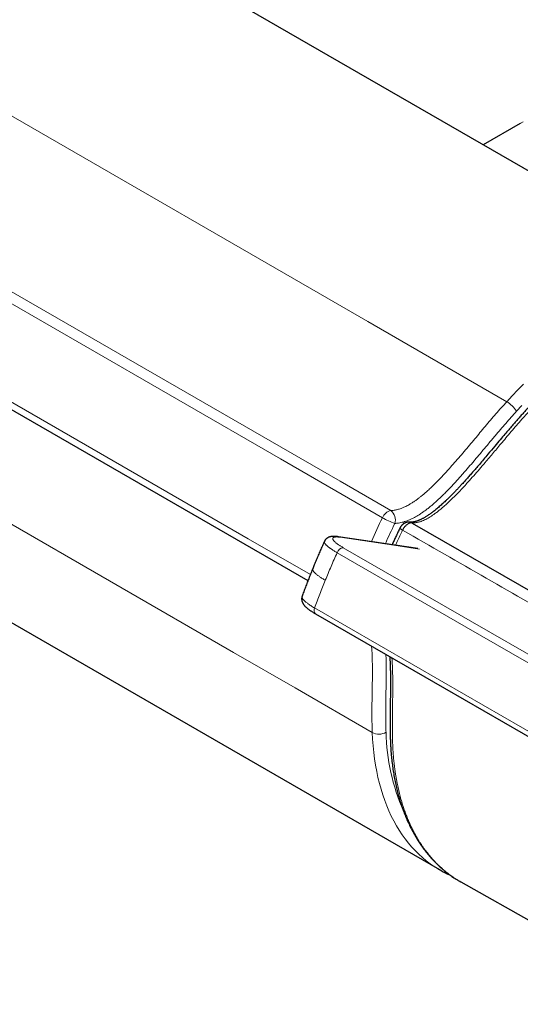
# Model space of a CAD drawing. Header units: millimetres. Extents: x 8 to 735, y 12 to 450.
# Tile 33 of 67: x 646 to 685, y 94 to 169. Entities that reach past the tile are written whole.
import ezdxf

# ---------------------------------------------------------------- set-up
doc = ezdxf.new("R2010")
doc.units = ezdxf.units.MM

msp = doc.modelspace()

# ---------------------------------------------------------------- linework, layer by layer
at = {"color": 7, "linetype": 'Continuous', "lineweight": 30}
for p, q in [((703.666, 147.343), (546.676, 237.971)), ((684.893, 161.462), (682.051, 159.821)), ((684.894, 161.463), (684.893, 161.462)), ((641.968, 141.636), (668.563, 126.283)), ((629.531, 132.407), (678.668, 104.041)), ((676.379, 130.779), (676.385, 130.778)), ((677.018, 128.75), (670.914, 129.657)), ((669.827, 129.304), (669.828, 129.305)), ((668.114, 125.083), (668.114, 125.082)), ((669.139, 123.731), (679.069, 117.998)), ((679.069, 117.998), (689, 112.266)), ((678.615, 104.072), (678.716, 104.013))]:
    msp.add_line(p, q, dxfattribs=at)
at = {"color": 252, "linetype": 'Continuous', "lineweight": 0}
for p, q in [((637.333, 166.907), (673.177, 146.215)), ((677.91, 143.483), (673.177, 146.215)), ((677.91, 143.483), (683.852, 140.053)), ((662.833, 120.749), (626.988, 141.441)), ((676.539, 130.729), (676.575, 130.708)), ((680.735, 122.695), (670.804, 128.428)), ((671.281, 128.815), (681.212, 123.083)), ((669.077, 124.175), (679.007, 118.443)), ((681.212, 123.083), (691.142, 117.35)), ((690.665, 116.963), (680.735, 122.695)), ((662.833, 120.749), (667.566, 118.017)), ((679.007, 118.443), (688.938, 112.71)), ((673.507, 114.587), (667.566, 118.017))]:
    msp.add_line(p, q, dxfattribs=at)
at = {"color": 252, "linetype": 'Continuous', "lineweight": 0, "flags": 128}
for points in [[(685.124, 161.589), (684.894, 161.463)], [(628.411, 158.526), (628.986, 158.194), (642.203, 150.564), (655.42, 142.934), (671.028, 133.924), (674.93, 131.671)], [(627.77, 157.976), (629.392, 157.04), (635.133, 153.726), (666.458, 135.642), (674.289, 131.122)], [(642.186, 142.081), (663.966, 129.508), (668.745, 126.749)], [(685.141, 141.404), (684.707, 140.964), (684.277, 140.513), (683.852, 140.053)], [(685.014, 139.763), (684.602, 139.316)], [(677.134, 128.709), (675.166, 129.002), (671.028, 129.617)], [(673.507, 114.587), (673.534, 114.067), (673.573, 113.555), (673.624, 113.052), (673.687, 112.557), (673.762, 112.072), (673.85, 111.596), (673.949, 111.129), (674.06, 110.673), (674.183, 110.227), (674.317, 109.792), (674.463, 109.367), (674.621, 108.954), (674.79, 108.552), (674.971, 108.163), (675.162, 107.785), (675.365, 107.42), (675.578, 107.067), (675.802, 106.727), (676.037, 106.4), (676.283, 106.087), (676.538, 105.787), (676.804, 105.5), (677.079, 105.228), (677.364, 104.97), (677.659, 104.726), (677.963, 104.496), (678.276, 104.281), (678.599, 104.081), (678.615, 104.072)]]:
    msp.add_lwpolyline(points, dxfattribs=at)
at = {"color": 7, "linetype": 'Continuous', "lineweight": 30, "flags": 128}
for points in [[(676.575, 130.708), (684.837, 125.953), (693.098, 121.199)], [(680.314, 103.098), (691.966, 96.527), (695.689, 94.427), (697.028, 93.672)]]:
    msp.add_lwpolyline(points, dxfattribs=at)
at = {"color": 252, "linetype": 'Continuous', "lineweight": 0}
for centre, radius, start, end in [((682.77, 138.202), 2.144, 31.29891, 59.68804), ((720.237, 108.819), 51.075, 154.10851, 156.38131), ((675.125, 130.796), 0.897, 102.55275, 158.7115), ((677.24, 136.232), 5.901, 239.99668, 250.16772), ((674.429, 130.972), 0.859, 340.16389, 54.4012), ((720.102, 108.905), 49.869, 154.10938, 156.08372), ((670.867, 129.342), 0.319, 59.65732, 81.4625), ((676.052, 130.665), 0.539, 219.12436, 247.13465), ((671.331, 128.266), 0.551, 95.20444, 162.96124), ((669.394, 123.993), 0.365, 150.08837, 225.84868), ((674.012, 115.575), 1.111, 242.93767, 299.97838), ((690.41, 114.934), 15.846, 181.16052, 203.76021)]:
    msp.add_arc(centre, radius, start, end, dxfattribs=at)
msp.add_ellipse((692.545, 124.812), major_axis=(14.962, 25.92), ratio=0.577262, start_param=1.695082, end_param=1.738315, dxfattribs=at)
at = {"color": 7, "linetype": 'Continuous', "lineweight": 30}
for points, knots in [([(705.242, 146.426), (705.24, 146.427), (705.184, 146.46), (705.071, 146.523), (704.903, 146.614), (704.733, 146.7), (704.561, 146.783), (704.388, 146.862), (704.213, 146.937), (704.036, 147.008), (703.857, 147.076), (703.676, 147.14), (703.494, 147.2), (703.31, 147.257), (703.123, 147.31), (702.935, 147.359), (702.746, 147.404), (702.554, 147.446), (702.36, 147.484), (702.164, 147.519), (701.967, 147.549), (701.767, 147.576), (701.567, 147.599), (701.366, 147.618), (701.164, 147.633), (700.959, 147.644), (700.753, 147.652), (700.545, 147.656), (700.337, 147.656), (700.127, 147.652), (699.916, 147.644), (699.704, 147.632), (699.491, 147.617), (699.277, 147.598), (699.061, 147.575), (698.845, 147.548), (698.627, 147.517), (698.409, 147.482), (698.19, 147.444), (697.969, 147.401), (697.748, 147.355), (697.525, 147.305), (697.302, 147.251), (697.078, 147.194), (696.854, 147.132), (696.628, 147.067), (696.402, 146.998), (696.175, 146.925), (695.947, 146.848), (695.719, 146.768), (695.491, 146.684), (695.263, 146.597), (695.035, 146.506), (694.807, 146.412), (694.578, 146.314), (694.349, 146.212), (694.119, 146.107), (693.89, 145.998), (693.66, 145.885), (693.43, 145.769), (693.2, 145.65), (692.97, 145.526), (692.739, 145.4), (692.509, 145.27), (692.279, 145.136), (692.049, 145), (691.819, 144.859), (691.59, 144.716), (691.36, 144.569), (691.131, 144.419), (690.902, 144.265), (690.673, 144.109), (690.445, 143.949), (690.217, 143.786), (689.99, 143.62), (689.763, 143.45), (689.536, 143.278), (689.309, 143.101), (689.083, 142.922), (688.859, 142.741), (688.635, 142.557), (688.414, 142.371), (688.193, 142.182), (687.972, 141.99), (687.751, 141.794), (687.531, 141.595), (687.312, 141.394), (687.095, 141.19), (686.878, 140.984), (686.663, 140.776), (686.449, 140.564), (686.235, 140.35), (686.026, 140.137), (685.821, 139.923), (685.616, 139.707), (685.407, 139.482), (685.192, 139.248), (684.971, 139.003), (684.742, 138.747), (684.504, 138.476), (684.256, 138.19), (683.989, 137.879), (683.686, 137.524), (683.329, 137.101), (682.896, 136.587), (682.464, 136.073), (682.072, 135.609), (681.762, 135.244), (681.485, 134.922), (681.234, 134.633), (681.002, 134.367), (680.783, 134.121), (680.568, 133.882), (680.363, 133.658), (680.169, 133.448), (679.992, 133.261), (679.818, 133.079), (679.646, 132.903), (679.476, 132.732), (679.312, 132.571), (679.159, 132.424), (679.012, 132.287), (678.872, 132.159), (678.733, 132.035), (678.6, 131.919), (678.471, 131.811), (678.345, 131.709), (678.228, 131.617), (678.115, 131.531), (678.007, 131.451), (677.899, 131.375), (677.795, 131.305), (677.694, 131.239), (677.597, 131.179), (677.504, 131.124), (677.413, 131.074), (677.325, 131.028), (677.244, 130.988), (677.167, 130.953), (677.092, 130.921), (677.017, 130.892), (676.943, 130.865), (676.872, 130.843), (676.806, 130.824), (676.743, 130.809), (676.682, 130.797), (676.622, 130.788), (676.565, 130.781), (676.509, 130.777), (676.463, 130.776), (676.423, 130.777), (676.4, 130.778), (676.384, 130.78), (676.379, 130.78)], [0, 0, 0, 0, 0.000197, 0.007391, 0.014569, 0.021735, 0.028891, 0.03604, 0.043183, 0.050323, 0.057462, 0.064602, 0.071746, 0.078895, 0.086051, 0.093217, 0.100395, 0.107587, 0.114795, 0.122022, 0.129268, 0.136536, 0.143829, 0.150961, 0.158197, 0.16545, 0.172715, 0.179987, 0.187262, 0.194535, 0.201801, 0.209054, 0.216292, 0.223599, 0.230888, 0.238178, 0.245469, 0.252765, 0.260067, 0.267375, 0.274692, 0.282019, 0.28936, 0.296654, 0.30399, 0.311339, 0.318696, 0.326057, 0.333417, 0.340771, 0.348115, 0.355444, 0.362752, 0.370091, 0.37742, 0.384747, 0.392074, 0.399401, 0.406731, 0.414065, 0.421405, 0.428752, 0.436109, 0.443454, 0.450796, 0.458135, 0.465473, 0.472812, 0.480153, 0.487497, 0.494846, 0.502202, 0.50957, 0.516861, 0.524196, 0.531551, 0.538918, 0.546288, 0.553651, 0.560998, 0.568319, 0.575606, 0.582852, 0.590184, 0.597525, 0.604856, 0.612176, 0.619488, 0.626794, 0.634096, 0.641395, 0.648693, 0.655999, 0.662939, 0.670049, 0.677361, 0.684903, 0.692708, 0.700818, 0.709285, 0.718181, 0.727596, 0.738178, 0.751053, 0.766578, 0.785436, 0.798191, 0.809334, 0.819189, 0.828142, 0.836429, 0.844197, 0.851549, 0.859321, 0.865873, 0.872016, 0.877846, 0.884004, 0.889863, 0.895465, 0.900849, 0.905473, 0.910359, 0.915014, 0.919472, 0.923766, 0.927922, 0.931961, 0.935453, 0.939125, 0.942703, 0.946159, 0.949502, 0.952742, 0.955888, 0.958949, 0.961932, 0.964845, 0.96738, 0.970017, 0.972802, 0.975523, 0.978169, 0.980734, 0.983215, 0.98573, 0.988272, 0.990819, 0.993385, 0.995985, 0.997568, 0.999265, 1, 1, 1, 1]), ([(676.385, 130.78), (676.372, 130.781), (676.343, 130.784), (676.297, 130.784), (676.247, 130.781), (676.197, 130.774), (676.148, 130.763), (676.1, 130.749), (676.052, 130.731), (676.005, 130.71), (675.959, 130.685), (675.915, 130.657), (675.872, 130.625), (675.83, 130.59), (675.791, 130.552), (675.753, 130.51), (675.718, 130.466), (675.686, 130.419), (675.658, 130.372), (675.642, 130.34), (675.634, 130.325)], [0, 0, 0, 0, 0.04017, 0.093936, 0.148061, 0.201333, 0.255029, 0.3094, 0.364576, 0.420359, 0.475285, 0.531322, 0.58894, 0.647709, 0.705585, 0.765132, 0.825927, 0.885883, 0.946574, 1, 1, 1, 1]), ([(670.914, 129.657), (670.914, 129.658), (670.888, 129.662), (670.837, 129.668), (670.762, 129.677), (670.688, 129.683), (670.612, 129.687), (670.539, 129.688), (670.468, 129.686), (670.404, 129.68), (670.344, 129.672), (670.291, 129.661), (670.241, 129.648), (670.195, 129.633), (670.151, 129.616), (670.11, 129.596), (670.07, 129.574), (670.032, 129.549), (669.996, 129.522), (669.96, 129.491), (669.926, 129.456), (669.894, 129.416), (669.865, 129.375), (669.843, 129.337), (669.832, 129.313), (669.828, 129.304)], [0, 0, 0, 0, 0.000783, 0.06113, 0.123021, 0.186786, 0.252898, 0.321881, 0.38626, 0.446685, 0.501022, 0.549833, 0.594243, 0.635247, 0.673636, 0.71003, 0.744906, 0.778635, 0.8115, 0.843719, 0.878797, 0.913214, 0.947024, 0.980339, 1, 1, 1, 1]), ([(675.634, 130.325), (675.607, 130.27), (675.529, 130.109), (675.403, 129.843), (675.255, 129.526), (675.132, 129.26), (675.06, 129.099), (675.035, 129.045)], [0, 0, 0, 0, 0.130405, 0.377699, 0.624999, 0.872303, 1, 1, 1, 1]), ([(669.828, 129.305), (669.775, 129.187), (669.668, 128.948), (669.51, 128.589), (669.354, 128.228), (669.201, 127.866), (669.059, 127.524), (668.968, 127.302), (668.927, 127.201)], [0, 0, 0, 0, 0.169476, 0.341185, 0.512924, 0.684688, 0.856472, 1, 1, 1, 1]), ([(668.927, 127.201), (668.908, 127.154), (668.839, 126.986), (668.724, 126.696), (668.581, 126.332), (668.441, 125.968), (668.304, 125.603), (668.194, 125.309), (668.132, 125.135), (668.113, 125.083)], [0, 0, 0, 0, 0.066823, 0.238726, 0.410681, 0.582681, 0.754721, 0.926795, 1, 1, 1, 1]), ([(668.113, 125.082), (668.113, 125.082), (668.106, 125.066), (668.097, 125.034), (668.086, 124.986), (668.079, 124.937), (668.076, 124.889), (668.077, 124.841), (668.082, 124.794), (668.09, 124.747), (668.1, 124.703), (668.114, 124.66), (668.13, 124.618), (668.15, 124.575), (668.172, 124.532), (668.199, 124.488), (668.23, 124.443), (668.266, 124.395), (668.308, 124.346), (668.357, 124.294), (668.411, 124.242), (668.469, 124.19), (668.529, 124.139), (668.592, 124.089), (668.657, 124.04), (668.725, 123.992), (668.794, 123.945), (668.865, 123.898), (668.937, 123.852), (669.012, 123.806), (669.079, 123.766), (669.122, 123.741), (669.139, 123.731)], [0, 0, 0, 0, 0.000524, 0.024272, 0.04789, 0.071446, 0.095024, 0.118716, 0.142629, 0.166889, 0.19164, 0.214684, 0.240945, 0.268466, 0.297745, 0.329274, 0.363654, 0.401543, 0.443454, 0.489187, 0.537008, 0.585199, 0.631733, 0.677209, 0.721806, 0.765765, 0.809242, 0.850936, 0.892321, 0.93331, 0.973975, 1, 1, 1, 1]), ([(674.854, 120.432), (674.856, 120.408), (674.862, 120.314), (674.871, 120.143), (674.882, 119.915), (674.891, 119.671), (674.898, 119.408), (674.903, 119.125), (674.907, 118.82), (674.908, 118.493), (674.907, 118.137), (674.904, 117.743), (674.898, 117.287), (674.89, 116.705), (674.882, 116.124), (674.878, 115.589), (674.877, 115.191), (674.879, 114.838), (674.884, 114.525), (674.891, 114.233), (674.9, 113.95), (674.913, 113.667), (674.929, 113.392), (674.948, 113.123), (674.969, 112.861), (674.994, 112.605), (675.021, 112.355), (675.051, 112.11), (675.083, 111.873), (675.118, 111.638), (675.156, 111.402), (675.198, 111.164), (675.243, 110.928), (675.291, 110.694), (675.341, 110.462), (675.395, 110.233), (675.452, 110.006), (675.512, 109.781), (675.574, 109.559), (675.64, 109.339), (675.708, 109.121), (675.78, 108.907), (675.854, 108.695), (675.931, 108.486), (676.011, 108.279), (676.093, 108.076), (676.179, 107.875), (676.268, 107.676), (676.359, 107.481), (676.453, 107.289), (676.549, 107.1), (676.649, 106.914), (676.751, 106.731), (676.856, 106.55), (676.964, 106.372), (677.075, 106.198), (677.188, 106.026), (677.303, 105.859), (677.421, 105.695), (677.541, 105.534), (677.664, 105.376), (677.79, 105.221), (677.918, 105.069), (678.049, 104.921), (678.181, 104.776), (678.316, 104.635), (678.454, 104.497), (678.594, 104.363), (678.736, 104.232), (678.88, 104.105), (679.026, 103.981), (679.175, 103.861), (679.326, 103.744), (679.48, 103.631), (679.636, 103.521), (679.794, 103.414), (679.935, 103.323), (680.024, 103.268), (680.06, 103.247)], [0, 0, 0, 0, 0.003495, 0.014031, 0.025095, 0.036801, 0.049294, 0.062947, 0.077336, 0.092661, 0.109191, 0.127366, 0.147991, 0.172895, 0.208519, 0.229032, 0.247507, 0.2642, 0.278652, 0.291647, 0.305421, 0.318912, 0.332138, 0.345123, 0.357889, 0.370454, 0.382835, 0.395046, 0.407069, 0.418608, 0.430932, 0.443254, 0.455575, 0.467896, 0.480216, 0.492537, 0.504859, 0.517182, 0.529508, 0.541843, 0.554171, 0.566486, 0.578789, 0.591084, 0.603374, 0.61566, 0.627945, 0.640233, 0.652532, 0.664775, 0.676966, 0.689194, 0.701448, 0.713716, 0.725986, 0.738242, 0.750474, 0.762667, 0.774808, 0.786824, 0.799059, 0.811259, 0.823425, 0.835562, 0.847672, 0.859759, 0.871827, 0.883878, 0.895917, 0.907947, 0.919971, 0.931994, 0.944018, 0.956047, 0.968085, 0.980135, 0.992202, 1, 1, 1, 1]), ([(678.719, 104.012), (678.72, 104.011), (678.776, 103.978), (678.889, 103.917), (679.058, 103.827), (679.23, 103.742), (679.376, 103.672), (679.466, 103.633), (679.498, 103.619)], [0, 0, 0, 0, 0.004277, 0.223683, 0.443091, 0.662517, 0.881981, 1, 1, 1, 1]), ([(680.08, 103.235), (680.092, 103.227), (680.146, 103.194), (680.2, 103.163), (680.242, 103.139)], [0, 0, 0, 0, 0.235253, 1, 1, 1, 1]), ([(680.245, 103.137), (680.255, 103.131), (680.277, 103.118), (680.301, 103.105), (680.314, 103.098)], [0, 0, 0, 0, 0.431567, 1, 1, 1, 1])]:
    msp.add_open_spline(points, degree=3, knots=knots, dxfattribs=at)
at = {"color": 252, "linetype": 'Continuous', "lineweight": 0}
for points, knots in [([(705.244, 146.423), (705.166, 146.468), (704.98, 146.575), (704.676, 146.728), (704.334, 146.883), (704.006, 147.014), (703.694, 147.125), (703.399, 147.218), (703.099, 147.301), (702.791, 147.375), (702.474, 147.44), (702.15, 147.494), (701.82, 147.537), (701.519, 147.566), (701.247, 147.585), (701.006, 147.596), (700.762, 147.601), (700.462, 147.601), (700.104, 147.591), (699.686, 147.563), (699.262, 147.521), (698.83, 147.462), (698.39, 147.387), (697.943, 147.296), (697.491, 147.188), (697.094, 147.081), (696.755, 146.98), (696.473, 146.89), (696.191, 146.795), (695.912, 146.695), (695.637, 146.592), (695.367, 146.486), (695.095, 146.374), (694.763, 146.231), (694.369, 146.051), (693.912, 145.83), (693.455, 145.594), (693.025, 145.36), (692.623, 145.13), (692.251, 144.908), (691.878, 144.677), (691.501, 144.434), (691.121, 144.179), (690.737, 143.911), (690.353, 143.635), (689.983, 143.358), (689.627, 143.084), (689.284, 142.811), (688.943, 142.532), (688.602, 142.245), (688.263, 141.951), (687.917, 141.643), (687.566, 141.321), (687.208, 140.984), (686.853, 140.639), (686.501, 140.288), (686.152, 139.929), (685.806, 139.564), (685.464, 139.192), (685.098, 138.786), (684.711, 138.346), (684.302, 137.872), (683.896, 137.394), (683.408, 136.817), (682.841, 136.141), (682.262, 135.456), (681.753, 134.861), (681.314, 134.356), (680.918, 133.912), (680.567, 133.527), (680.261, 133.201), (679.952, 132.88), (679.673, 132.602), (679.426, 132.364), (679.211, 132.164), (678.993, 131.969), (678.773, 131.782), (678.55, 131.602), (678.342, 131.445), (678.15, 131.31), (677.974, 131.195), (677.796, 131.089), (677.617, 130.992), (677.437, 130.907), (677.276, 130.844), (677.135, 130.798), (677.013, 130.766), (676.891, 130.742), (676.771, 130.728), (676.653, 130.722), (676.577, 130.727), (676.539, 130.729)], [0, 0, 0, 0, 0.010655, 0.0253846, 0.040154, 0.0549233, 0.0669168, 0.0789103, 0.0909252, 0.10294, 0.1153711, 0.1278021, 0.1402571, 0.1527121, 0.161529, 0.1703459, 0.1791712, 0.1879966, 0.2027205, 0.2174443, 0.2322078, 0.2469713, 0.2620973, 0.2772234, 0.2923924, 0.3075615, 0.3168448, 0.3261282, 0.3354215, 0.3447147, 0.3535316, 0.3623484, 0.3711737, 0.379999, 0.3947229, 0.4094468, 0.4242103, 0.4389738, 0.4509624, 0.462951, 0.474961, 0.486971, 0.4993967, 0.5118225, 0.5242719, 0.5367214, 0.5479386, 0.5591569, 0.5703742, 0.581631, 0.5928889, 0.6041457, 0.6162052, 0.6282647, 0.6403459, 0.6524271, 0.6644676, 0.6765081, 0.6885694, 0.7006308, 0.7153705, 0.7301107, 0.7448589, 0.7596073, 0.7832688, 0.8069301, 0.8227122, 0.8384947, 0.8542754, 0.8649659, 0.8756561, 0.8863692, 0.8970819, 0.904324, 0.9115672, 0.9188085, 0.9261188, 0.9334314, 0.9407399, 0.9464163, 0.9520949, 0.95777, 0.9635809, 0.9693962, 0.9752049, 0.9792809, 0.9833594, 0.9874349, 0.9916222, 0.9958129, 1, 1, 1, 1]), ([(674.93, 131.671), (674.971, 131.674), (675.053, 131.679), (675.17, 131.694), (675.279, 131.713), (675.39, 131.737), (675.514, 131.77), (675.652, 131.813), (675.779, 131.86), (675.896, 131.908), (676.019, 131.962), (676.16, 132.031), (676.337, 132.127), (676.533, 132.243), (676.747, 132.383), (676.943, 132.522), (677.122, 132.656), (677.3, 132.797), (677.495, 132.96), (677.73, 133.165), (677.987, 133.4), (678.263, 133.666), (678.536, 133.941), (678.807, 134.222), (679.074, 134.508), (679.384, 134.848), (679.745, 135.254), (680.156, 135.728), (680.571, 136.216), (680.981, 136.703), (681.388, 137.188), (681.794, 137.672), (682.201, 138.156), (682.609, 138.637), (683.02, 139.115), (683.434, 139.588), (683.713, 139.898), (683.852, 140.053)], [0, 0, 0, 0, 0.0140535, 0.0281068, 0.0389374, 0.049768, 0.0643535, 0.0789458, 0.0935318, 0.1045828, 0.1156339, 0.1320561, 0.1484788, 0.1707146, 0.1929666, 0.2152075, 0.2321137, 0.2490203, 0.2716323, 0.2942453, 0.3244449, 0.3546562, 0.3848617, 0.4150182, 0.4451795, 0.4753386, 0.5205627, 0.5693599, 0.6181683, 0.6658889, 0.7136097, 0.7613307, 0.8090515, 0.8567724, 0.9044928, 0.9522469, 1, 1, 1, 1]), ([(675.238, 130.681), (675.286, 130.684), (675.381, 130.69), (675.54, 130.71), (675.713, 130.743), (675.902, 130.791), (676.093, 130.851), (676.286, 130.924), (676.474, 131.005), (676.657, 131.095), (676.836, 131.191), (677.014, 131.295), (677.214, 131.421), (677.435, 131.571), (677.676, 131.748), (677.911, 131.931), (678.139, 132.12), (678.36, 132.313), (678.579, 132.512), (678.82, 132.739), (679.083, 132.997), (679.367, 133.286), (679.647, 133.581), (679.925, 133.881), (680.201, 134.187), (680.531, 134.559), (680.914, 135.001), (681.385, 135.553), (681.889, 136.152), (682.426, 136.794), (682.919, 137.381), (683.369, 137.911), (683.777, 138.385), (684.187, 138.855), (684.464, 139.162), (684.602, 139.316)], [0, 0, 0, 0, 0.01556, 0.031121, 0.050453, 0.069822, 0.089205, 0.108577, 0.127912, 0.145556, 0.163216, 0.180877, 0.198525, 0.222609, 0.246707, 0.270795, 0.293346, 0.315908, 0.338474, 0.361029, 0.391059, 0.421095, 0.451128, 0.481138, 0.511151, 0.541162, 0.589706, 0.638251, 0.698532, 0.758813, 0.819095, 0.864321, 0.909552, 0.954779, 1, 1, 1, 1]), ([(676.54, 130.73), (676.525, 130.731), (676.498, 130.732), (676.455, 130.728), (676.412, 130.719), (676.368, 130.705), (676.323, 130.687), (676.278, 130.663), (676.233, 130.636), (676.187, 130.604), (676.143, 130.568), (676.099, 130.528), (676.057, 130.485), (676.016, 130.438), (675.976, 130.389), (675.939, 130.337), (675.904, 130.283), (675.872, 130.227), (675.852, 130.188), (675.842, 130.169)], [0, 0, 0, 0, 0.063404, 0.121104, 0.178804, 0.238181, 0.297557, 0.355256, 0.412955, 0.47233, 0.531705, 0.589404, 0.647102, 0.706477, 0.765852, 0.823551, 0.88125, 0.940625, 1, 1, 1, 1]), ([(676.385, 130.778), (676.397, 130.777), (676.43, 130.774), (676.483, 130.758), (676.52, 130.739), (676.539, 130.729)], [0, 0, 0, 0, 0.2333314, 0.6166657, 1, 1, 1, 1]), ([(671.028, 129.617), (670.987, 129.623), (670.905, 129.634), (670.81, 129.641), (670.734, 129.643), (670.675, 129.64), (670.615, 129.634), (670.559, 129.622), (670.516, 129.603), (670.489, 129.582), (670.472, 129.56), (670.462, 129.531), (670.463, 129.494), (670.478, 129.451), (670.502, 129.41), (670.531, 129.371), (670.572, 129.323), (670.63, 129.265), (670.701, 129.203), (670.773, 129.146), (670.843, 129.094), (670.919, 129.041), (671, 128.987), (671.088, 128.931), (671.181, 128.874), (671.248, 128.835), (671.281, 128.815)], [0, 0, 0, 0, 0.052727, 0.105454, 0.141622, 0.17782, 0.213988, 0.266715, 0.319443, 0.355613, 0.391814, 0.427984, 0.48067, 0.533356, 0.5695, 0.605673, 0.641816, 0.694428, 0.74704, 0.783132, 0.819254, 0.855347, 0.891272, 0.927198, 0.963599, 1, 1, 1, 1]), ([(701.579, 115.345), (697.291, 117.817), (688.713, 122.76), (680.133, 127.699), (675.842, 130.169)], [0, 0, 0, 0, 0.5, 1, 1, 1, 1]), ([(670.804, 128.428), (670.765, 128.451), (670.685, 128.497), (670.574, 128.565), (670.468, 128.633), (670.378, 128.692), (670.303, 128.745), (670.239, 128.79), (670.18, 128.835), (670.124, 128.878), (670.073, 128.921), (670.026, 128.962), (669.983, 129.002), (669.946, 129.041), (669.913, 129.077), (669.885, 129.111), (669.862, 129.144), (669.844, 129.175), (669.831, 129.205), (669.822, 129.233), (669.818, 129.259), (669.82, 129.282), (669.823, 129.297), (669.827, 129.304), (669.827, 129.304)], [0, 0, 0, 0, 0.059885, 0.120162, 0.180637, 0.241512, 0.28525, 0.329063, 0.373464, 0.417865, 0.462585, 0.507304, 0.552635, 0.59805, 0.641843, 0.685712, 0.73017, 0.774629, 0.819406, 0.864183, 0.909574, 0.955048, 0.998869, 1, 1, 1, 1]), ([(670.804, 128.428), (670.726, 128.252), (670.569, 127.9), (670.34, 127.37), (670.115, 126.839), (669.97, 126.485), (669.898, 126.307)], [0, 0, 0, 0, 0.249854, 0.499766, 0.749854, 1, 1, 1, 1]), ([(668.928, 127.2), (668.925, 127.194), (668.918, 127.177), (668.918, 127.147), (668.924, 127.111), (668.939, 127.07), (668.964, 127.027), (668.997, 126.979), (669.039, 126.929), (669.089, 126.877), (669.146, 126.823), (669.212, 126.767), (669.287, 126.707), (669.37, 126.645), (669.46, 126.581), (669.558, 126.515), (669.664, 126.447), (669.776, 126.378), (669.857, 126.331), (669.898, 126.307)], [0, 0, 0, 0, 0.039637, 0.098449, 0.157306, 0.216119, 0.276639, 0.337209, 0.39773, 0.456542, 0.515399, 0.574212, 0.634732, 0.695302, 0.755823, 0.816462, 0.877101, 0.938551, 1, 1, 1, 1]), ([(669.898, 126.307), (669.826, 126.13), (669.683, 125.775), (669.476, 125.243), (669.273, 124.709), (669.142, 124.353), (669.077, 124.175)], [0, 0, 0, 0, 0.249854, 0.499766, 0.749854, 1, 1, 1, 1]), ([(668.114, 125.082), (668.112, 125.076), (668.104, 125.058), (668.104, 125.023), (668.114, 124.974), (668.138, 124.921), (668.174, 124.864), (668.222, 124.803), (668.283, 124.739), (668.356, 124.67), (668.44, 124.599), (668.536, 124.525), (668.646, 124.445), (668.774, 124.36), (668.918, 124.268), (669.024, 124.206), (669.077, 124.175)], [0, 0, 0, 0, 0.030173, 0.102511, 0.175097, 0.247767, 0.320352, 0.39269, 0.464935, 0.537428, 0.610004, 0.682496, 0.754741, 0.836454, 0.918287, 1, 1, 1, 1]), ([(673.454, 121.24), (673.457, 121.212), (673.471, 121.049), (673.489, 120.743), (673.506, 120.321), (673.515, 119.891), (673.519, 119.458), (673.518, 119.021), (673.513, 118.511), (673.504, 117.926), (673.491, 117.193), (673.483, 116.534), (673.481, 115.95), (673.484, 115.503), (673.491, 115.048), (673.502, 114.74), (673.507, 114.587)], [0, 0, 0, 0, 0.013196, 0.077176, 0.142223, 0.207298, 0.272429, 0.337571, 0.402774, 0.500262, 0.597751, 0.728427, 0.793775, 0.859129, 0.929556, 1, 1, 1, 1]), ([(674.554, 120.605), (674.558, 120.521), (674.568, 120.295), (674.575, 119.921), (674.579, 119.486), (674.578, 119.047), (674.574, 118.534), (674.565, 117.946), (674.552, 117.21), (674.544, 116.547), (674.542, 115.96), (674.545, 115.515), (674.552, 115.065), (674.562, 114.764), (674.567, 114.614)], [0, 0, 0, 0, 0.043101, 0.115991, 0.188987, 0.261986, 0.334984, 0.444205, 0.553427, 0.699828, 0.773043, 0.846258, 0.92313, 1, 1, 1, 1]), ([(675.019, 120.336), (675.022, 120.309), (675.033, 120.175), (675.047, 119.93), (675.064, 119.546), (675.077, 119.1), (675.083, 118.592), (675.084, 118.08), (675.08, 117.448), (675.07, 116.694), (675.059, 115.864), (675.054, 115.201), (675.055, 114.708), (675.06, 114.311), (675.07, 113.89), (675.087, 113.446), (675.113, 113.007), (675.149, 112.574), (675.193, 112.146), (675.241, 111.767), (675.289, 111.437), (675.335, 111.151), (675.386, 110.869), (675.453, 110.528), (675.54, 110.132), (675.652, 109.683), (675.775, 109.245), (675.902, 108.843), (676.029, 108.477), (676.154, 108.144), (676.287, 107.818), (676.429, 107.496), (676.58, 107.179), (676.741, 106.866), (676.91, 106.561), (677.069, 106.294), (677.216, 106.061), (677.349, 105.861), (677.485, 105.666), (677.657, 105.432), (677.867, 105.166), (678.12, 104.87), (678.382, 104.588), (678.657, 104.317), (678.944, 104.058), (679.243, 103.812), (679.552, 103.579), (679.829, 103.391), (680.061, 103.244), (680.187, 103.171), (680.245, 103.137)], [0, 0, 0, 0, 0.003965, 0.01939, 0.034815, 0.058275, 0.081735, 0.105214, 0.128694, 0.168359, 0.208023, 0.242026, 0.259031, 0.276035, 0.296868, 0.317702, 0.338533, 0.359449, 0.380368, 0.401284, 0.415785, 0.430286, 0.444801, 0.459315, 0.483531, 0.507747, 0.532028, 0.556309, 0.576026, 0.595744, 0.615497, 0.635249, 0.655686, 0.676123, 0.696599, 0.717075, 0.731572, 0.746069, 0.76058, 0.775092, 0.799301, 0.823511, 0.847786, 0.872061, 0.896933, 0.921804, 0.946746, 0.971688, 0.986953, 1, 1, 1, 1])]:
    msp.add_open_spline(points, degree=3, knots=knots, dxfattribs=at)

doc.saveas('drawing.dxf')
